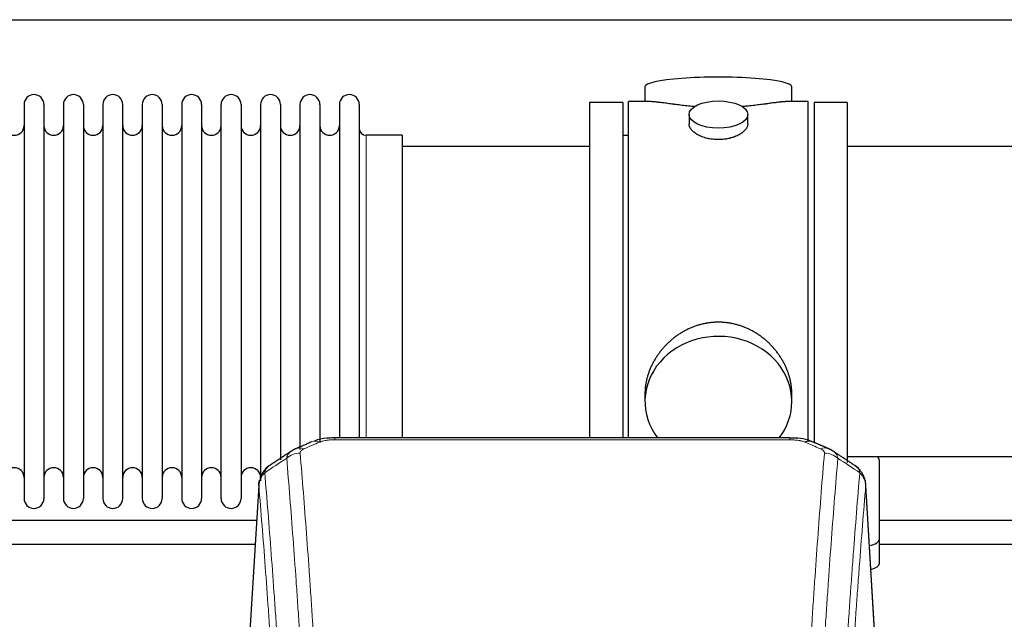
# Model space of a CAD drawing. Header units: inches. Extents: x 0 to 23760, y -13 to 16800.
# Tile 243 of 256: x 18826 to 19330, y 14115 to 14422. Entities that reach past the tile are written whole.
import ezdxf

# ---------------------------------------------------------------- set-up
doc = ezdxf.new("R2010")
doc.units = ezdxf.units.IN
doc.layers.add('1', color=7, linetype='Continuous', true_color=0xffffff)

msp = doc.modelspace()

# ---------------------------------------------------------------- linework, layer by layer
at = {"layer": '1', "color": 2, "linetype": 'Continuous', "lineweight": 25}
for p, q in [((15884.266, 14421.802), (20363.756, 14421.802)), ((19146.126, 14387.459), (19146.126, 14379.839)), ((19221.406, 14379.839), (19221.406, 14387.459)), ((19117.766, 14379.409), (19117.766, 14277.409)), ((19134.766, 14379.409), (19117.766, 14379.409)), ((19134.766, 14379.409), (19134.766, 14277.409)), ((19137.766, 14277.409), (19137.766, 14379.839)), ((19149.113, 14379.839), (19137.766, 14379.839)), ((19229.766, 14379.839), (19218.469, 14379.839)), ((19229.766, 14277.409), (19229.766, 14379.839)), ((19232.766, 14379.409), (19232.766, 14204.811)), ((19249.766, 14379.409), (19232.766, 14379.409)), ((19249.766, 14379.409), (19249.766, 14194.877)), ((18827.966, 14378.309), (18827.966, 14176.509)), ((18838.166, 14378.309), (18838.166, 14176.509)), ((18848.166, 14378.309), (18848.166, 14176.509)), ((18858.366, 14378.309), (18858.366, 14176.509)), ((18868.366, 14378.309), (18868.366, 14176.509)), ((18878.566, 14176.509), (18878.566, 14378.309)), ((18888.566, 14378.309), (18888.566, 14176.509)), ((18898.766, 14378.309), (18898.766, 14176.509)), ((18908.766, 14378.309), (18908.766, 14323.999)), ((18918.966, 14378.309), (18918.966, 14323.999)), ((18928.966, 14323.999), (18928.966, 14378.309)), ((18939.166, 14378.309), (18939.166, 14323.999)), ((18949.166, 14378.309), (18949.166, 14323.999)), ((18959.366, 14378.309), (18959.366, 14323.999)), ((18969.366, 14378.309), (18969.366, 14323.999)), ((18979.566, 14378.309), (18979.566, 14323.999)), ((18989.566, 14378.309), (18989.566, 14323.999)), ((18999.766, 14378.309), (18999.766, 14323.999)), ((19168.718, 14373.206), (19168.718, 14368.241)), ((19198.814, 14368.264), (19198.814, 14373.206)), ((19021.766, 14362.559), (19003.266, 14362.559)), ((19021.766, 14362.559), (19021.766, 14316.727)), ((19137.766, 14362.409), (19134.766, 14362.409)), ((19117.766, 14356.909), (19021.766, 14356.909)), ((19345.766, 14356.909), (19249.766, 14356.909)), ((18908.766, 14323.999), (18908.766, 14176.509)), ((18918.966, 14323.999), (18918.966, 14176.509)), ((18928.966, 14176.509), (18928.966, 14323.999)), ((18939.166, 14323.999), (18939.166, 14176.509)), ((18949.166, 14323.999), (18949.166, 14185.53)), ((18959.366, 14323.999), (18959.366, 14196.241)), ((18969.366, 14323.999), (18969.366, 14201.526)), ((18979.566, 14323.999), (18979.566, 14205.219)), ((18989.566, 14323.999), (18989.566, 14207.49)), ((18999.766, 14323.999), (18999.766, 14207.49)), ((19021.766, 14316.727), (19021.766, 14207.489)), ((19117.766, 14277.409), (19117.766, 14207.49)), ((19134.766, 14277.409), (19134.766, 14207.49)), ((19137.766, 14207.489), (19137.766, 14277.409)), ((19229.766, 14205.975), (19229.766, 14277.409)), ((19146.126, 14230.18), (19146.126, 14226.155)), ((19221.406, 14226.155), (19221.406, 14230.178)), ((19220.352, 14207.494), (18987.18, 14207.494)), ((19220.352, 14207.494), (19220.352, 14207.492)), ((19249.766, 14197.909), (19345.766, 14197.909)), ((19266.266, 14155.809), (19266.266, 14195.883)), ((18948.382, 14185.9), (18942.998, 14097.061)), ((19264.534, 14097.061), (19259.153, 14185.851)), ((19266.266, 14143.391), (19266.266, 14155.809))]:
    msp.add_line(p, q, dxfattribs=at)
at = {"layer": '1', "color": 110, "linetype": 'Continuous', "lineweight": 13}
for p, q in [((19003.266, 14362.559), (19003.266, 14316.727)), ((19003.266, 14316.727), (19003.266, 14207.489)), ((18987.18, 14207.494), (18987.18, 14206.541)), ((19220.352, 14207.492), (19220.352, 14206.541)), ((19220.352, 14206.541), (18987.18, 14206.541)), ((18948.25, 14183.075), (18943.002, 14096.486)), ((19264.53, 14096.486), (19259.282, 14183.075))]:
    msp.add_line(p, q, dxfattribs=at)
at = {"layer": '1', "color": 2, "linetype": 'Continuous', "lineweight": 25}
for centre, radius, start, end in [((18833.066, 14378.309), 5.1, 0, 180), ((18853.266, 14378.309), 5.1, 0, 180), ((18873.466, 14378.309), 5.1, 0, 180), ((18893.666, 14378.309), 5.1, 0, 180), ((18913.866, 14378.309), 5.1, 0, 180), ((18934.066, 14378.309), 5.1, 0, 180), ((18954.266, 14378.309), 5.1, 0, 180), ((18974.466, 14378.309), 5.1, 0, 180), ((18994.666, 14378.309), 5.1, 0, 180), ((18822.966, 14367.559), 5, 180, 0), ((18843.166, 14367.559), 5, 180, 0), ((18863.366, 14367.559), 5, 180, 0), ((18883.566, 14367.559), 5, 180, 0), ((18903.766, 14367.559), 5, 180, 0), ((18923.966, 14367.559), 5, 180, 0), ((18944.166, 14367.559), 5, 180, 0), ((18964.366, 14367.559), 5, 180, 0), ((18984.566, 14367.559), 5, 180, 0), ((19003.266, 14366.059), 3.5, 180, 270), ((18822.966, 14187.259), 5, 0, 180), ((18843.166, 14187.259), 5, 0, 180), ((18863.366, 14187.259), 5, 0, 180), ((18883.566, 14187.259), 5, 0, 180), ((18903.766, 14187.259), 5, 0, 180), ((18923.966, 14187.259), 5, 0, 180), ((18944.166, 14187.259), 5, 0, 180), ((18833.066, 14176.509), 5.1, 180, 0), ((18853.266, 14176.509), 5.1, 180, 0), ((18873.466, 14176.509), 5.1, 180, 0), ((18893.666, 14176.509), 5.1, 180, 0), ((18913.866, 14176.509), 5.1, 180, 0), ((18934.066, 14176.509), 5.1, 180, 0)]:
    msp.add_arc(centre, radius, start, end, dxfattribs=at)
for centre, major_axis, ratio, start_param, end_param in [((19183.766, 14387.459), (37.64, 0), 0.1305262, 0, 3.1415927), ((19183.766, 14226.155), (37.64, 0), 0.8870108, 0, 3.7346664), ((19183.766, 14226.155), (37.64, 0), 0.8870108, 5.6900133, 6.2831853), ((19228.111, 14196.331), (-3.953, -9.186), 0.6419268, 3.1410059, 3.7321706), ((19258.266, 14195.883), (-8, 0), 0.4617486, 3.1415927, 3.722063), ((19258.266, 14155.809), (-8, 0), 0.4617486, 1.9439586, 3.1415927), ((19258.266, 14143.391), (-8, 0), 0.4617486, 2.0459273, 3.1415927)]:
    msp.add_ellipse(centre, major_axis=major_axis, ratio=ratio, start_param=start_param, end_param=end_param, dxfattribs=at)
msp.add_ellipse((19183.766, 14373.206), major_axis=(15.048, 0), ratio=0.4617486, dxfattribs=at)
at = {"layer": '1', "color": 110, "linetype": 'Continuous', "lineweight": 13}
for centre, major_axis, ratio, start_param, end_param in [((18971.413, 14192.874), (3.975, -9.176), 0.6408251, 2.5472213, 3.141301), ((18979.421, 14196.331), (3.953, -9.186), 0.6419268, 2.5510147, 3.1418997), ((19236.119, 14192.874), (3.975, 9.176), 0.6408251, 0.0010737, 0.5943713), ((18969.44, 14190.681), (-9.964, -0.842), 0.9013977, 4.6363308, 5.3961502), ((19238.091, 14190.681), (-9.964, 0.842), 0.9013977, 4.0286278, 4.7884472)]:
    msp.add_ellipse(centre, major_axis=major_axis, ratio=ratio, start_param=start_param, end_param=end_param, dxfattribs=at)
at = {"layer": '1', "color": 2, "linetype": 'Continuous', "lineweight": 25}
for points, knots in [([(19171.894, 14377.25), (19171.891, 14377.251), (19171.889, 14377.251), (19171.813, 14377.257), (19171.739, 14377.263), (19171.592, 14377.275), (19171.371, 14377.293), (19170.566, 14377.36), (19169.27, 14377.476), (19167.588, 14377.643), (19165.951, 14377.821), (19164.358, 14378.006), (19162.808, 14378.196), (19161.804, 14378.325), (19161.186, 14378.405), (19161.063, 14378.421), (19160.818, 14378.454), (19160.453, 14378.502), (19160.094, 14378.55), (19159.385, 14378.645), (19158.46, 14378.77), (19157.139, 14378.95), (19155.881, 14379.121), (19154.687, 14379.28), (19153.933, 14379.377), (19153.384, 14379.445), (19153.114, 14379.478), (19152.849, 14379.509), (19152.674, 14379.53), (19152.587, 14379.54), (19152.158, 14379.589), (19151.498, 14379.661), (19150.589, 14379.745), (19149.761, 14379.804), (19149.124, 14379.833), (19148.769, 14379.838), (19148.646, 14379.839)], [0, 0, 0, 0, 0.0002215, 0.0002215, 0.0071429, 0.0071429, 0.0140642, 0.027907, 0.083278, 0.1386489, 0.1940199, 0.2493909, 0.3047619, 0.3601329, 0.3601329, 0.3739756, 0.3739756, 0.3878184, 0.4155039, 0.4155039, 0.4708749, 0.5262458, 0.5816168, 0.6369878, 0.6923588, 0.6923588, 0.7200443, 0.733887, 0.733887, 0.7477298, 0.7477298, 0.8031008, 0.8584718, 0.9138427, 0.9692137, 1, 1, 1, 1]), ([(19218.89, 14379.839), (19218.766, 14379.838), (19218.409, 14379.833), (19217.768, 14379.804), (19216.936, 14379.744), (19216.325, 14379.688), (19215.926, 14379.647), (19215.845, 14379.639), (19215.683, 14379.622), (19215.437, 14379.596), (19215.184, 14379.567), (19214.67, 14379.508), (19213.963, 14379.423), (19212.834, 14379.279), (19211.64, 14379.12), (19210.379, 14378.948), (19209.493, 14378.827), (19208.811, 14378.735), (19208.466, 14378.688), (19208.115, 14378.64), (19207.879, 14378.609), (19207.76, 14378.593), (19207.166, 14378.513), (19206.199, 14378.385), (19204.701, 14378.193), (19203.157, 14378.004), (19201.567, 14377.819), (19199.929, 14377.642), (19198.804, 14377.53), (19197.949, 14377.449), (19197.518, 14377.41), (19197.082, 14377.371), (19196.863, 14377.352), (19196.79, 14377.346), (19196.644, 14377.333), (19196.357, 14377.309), (19196.07, 14377.285), (19195.855, 14377.268)], [0, 0, 0, 0, 0.0313476, 0.0871263, 0.142905, 0.1986836, 0.1986836, 0.2126283, 0.2126283, 0.226573, 0.2544623, 0.2544623, 0.310241, 0.3660196, 0.4217983, 0.477577, 0.5333556, 0.5333556, 0.561245, 0.5751896, 0.5751896, 0.5891343, 0.5891343, 0.644913, 0.7006917, 0.7564703, 0.812249, 0.8680277, 0.9238063, 0.9238063, 0.9516957, 0.9656403, 0.9656403, 0.9726127, 0.9726127, 0.979585, 1, 1, 1, 1]), ([(19183.766, 14360.331), (19183.268, 14360.331), (19182.775, 14360.346), (19181.796, 14360.403), (19181.31, 14360.446), (19180.348, 14360.559), (19179.871, 14360.63), (19179.279, 14360.735), (19179.102, 14360.768), (19178.926, 14360.803), (19178.809, 14360.827), (19178.75, 14360.839), (19178.458, 14360.9), (19178.227, 14360.952), (19177.544, 14361.117), (19177.101, 14361.24), (19176.237, 14361.506), (19175.816, 14361.651), (19175.203, 14361.885), (19175.002, 14361.966), (19174.704, 14362.091), (19174.606, 14362.133), (19174.459, 14362.198), (19174.41, 14362.22), (19174.314, 14362.263), (19173.881, 14362.461), (19173.471, 14362.669), (19172.778, 14363.054), (19172.449, 14363.253), (19171.827, 14363.665), (19171.534, 14363.879), (19171.19, 14364.153), (19171.123, 14364.209), (19170.99, 14364.32), (19170.925, 14364.376), (19170.734, 14364.544), (19170.612, 14364.657), (19170.264, 14364.998), (19170.054, 14365.227), (19169.679, 14365.69), (19169.513, 14365.924), (19169.298, 14366.277), (19169.232, 14366.396), (19169.157, 14366.544), (19169.142, 14366.574), (19169.113, 14366.633), (19169.099, 14366.663), (19169.058, 14366.752), (19169.032, 14366.811), (19168.911, 14367.107), (19168.839, 14367.341), (19168.743, 14367.805), (19168.718, 14368.035), (19168.718, 14368.265), (19168.718, 14368.268), (19168.718, 14368.271)], [0, 0, 0, 0, 0.0624454, 0.0624454, 0.1248907, 0.1248907, 0.1873361, 0.1873361, 0.2029474, 0.2107531, 0.2107531, 0.2185588, 0.2185588, 0.2497814, 0.2497814, 0.3122268, 0.3122268, 0.3746722, 0.3746722, 0.4058948, 0.4058948, 0.4215062, 0.4215062, 0.4293119, 0.4293119, 0.4371175, 0.4995629, 0.4995629, 0.5620082, 0.5620082, 0.6244536, 0.6244536, 0.6400649, 0.6400649, 0.6556763, 0.6556763, 0.686899, 0.686899, 0.7493443, 0.7493443, 0.8117897, 0.8117897, 0.8430124, 0.8430124, 0.850818, 0.850818, 0.8586237, 0.8586237, 0.874235, 0.874235, 0.9366804, 0.9366804, 0.9991258, 0.9991258, 1, 1, 1, 1]), ([(19198.814, 14368.267), (19198.814, 14368.039), (19198.79, 14367.81), (19198.694, 14367.347), (19198.622, 14367.113), (19198.432, 14366.644), (19198.313, 14366.409), (19198.134, 14366.113), (19198.096, 14366.054), (19198.038, 14365.965), (19198.018, 14365.935), (19197.978, 14365.876), (19197.875, 14365.728), (19197.764, 14365.581), (19197.482, 14365.232), (19197.272, 14365.002), (19196.81, 14364.55), (19196.559, 14364.327), (19196.15, 14363.999), (19196.008, 14363.891), (19195.787, 14363.73), (19195.712, 14363.677), (19195.56, 14363.571), (19195.482, 14363.518), (19195.091, 14363.258), (19194.761, 14363.057), (19194.068, 14362.673), (19193.706, 14362.489), (19192.949, 14362.138), (19192.555, 14361.972), (19192.092, 14361.795), (19192.04, 14361.775), (19191.936, 14361.736), (19191.884, 14361.717), (19191.727, 14361.66), (19191.411, 14361.548), (19191.09, 14361.443), (19190.44, 14361.242), (19189.997, 14361.12), (19189.092, 14360.9), (19188.63, 14360.803), (19187.923, 14360.676), (19187.685, 14360.637), (19187.324, 14360.584), (19187.203, 14360.566), (19186.96, 14360.534), (19186.839, 14360.519), (19186.231, 14360.447), (19185.742, 14360.404), (19184.759, 14360.346), (19184.264, 14360.331), (19183.766, 14360.331)], [0, 0, 0, 0, 0.0621483, 0.0621483, 0.1246718, 0.1246718, 0.1871952, 0.1871952, 0.2028261, 0.2028261, 0.2106415, 0.2106415, 0.2184569, 0.2497186, 0.2497186, 0.3122421, 0.3122421, 0.3747655, 0.3747655, 0.4060273, 0.4060273, 0.4216581, 0.4216581, 0.437289, 0.437289, 0.4998124, 0.4998124, 0.5623359, 0.5623359, 0.6248593, 0.6248593, 0.6326748, 0.6326748, 0.6404902, 0.6404902, 0.656121, 0.6873828, 0.6873828, 0.7499062, 0.7499062, 0.8124297, 0.8124297, 0.8436914, 0.8436914, 0.8593222, 0.8593222, 0.8749531, 0.8749531, 0.9374766, 0.9374766, 1, 1, 1, 1]), ([(19221.406, 14230.143), (19221.405, 14230.675), (19221.39, 14231.212), (19221.345, 14232.03), (19221.321, 14232.38), (19221.291, 14232.732), (19221.279, 14232.872), (19221.272, 14232.943), (19221.252, 14233.154), (19221.18, 14233.858), (19221.007, 14235.121), (19220.686, 14236.798), (19220.278, 14238.468), (19219.782, 14240.13), (19219.198, 14241.783), (19218.75, 14242.879), (19218.451, 14243.562), (19218.391, 14243.699), (19218.268, 14243.971), (19218.081, 14244.379), (19217.887, 14244.783), (19217.489, 14245.586), (19216.933, 14246.645), (19216.025, 14248.196), (19215.042, 14249.711), (19213.985, 14251.188), (19213.231, 14252.148), (19212.646, 14252.857), (19212.448, 14253.092), (19212.146, 14253.442), (19212.045, 14253.558), (19211.84, 14253.79), (19211.327, 14254.364), (19210.376, 14255.37), (19209.051, 14256.648), (19207.67, 14257.865), (19206.233, 14259.019), (19204.738, 14260.109), (19203.703, 14260.793), (19202.912, 14261.288), (19202.645, 14261.45), (19202.309, 14261.65), (19202.242, 14261.689), (19202.107, 14261.768), (19201.905, 14261.886), (19201.159, 14262.31), (19199.924, 14262.964), (19198.244, 14263.751), (19196.531, 14264.453), (19194.785, 14265.068), (19193.005, 14265.596), (19191.796, 14265.889), (19190.88, 14266.085), (19190.574, 14266.147), (19190.188, 14266.219), (19190.111, 14266.233), (19189.957, 14266.261), (19189.725, 14266.301), (19188.876, 14266.443), (19187.487, 14266.627), (19185.633, 14266.775), (19183.78, 14266.824), (19181.925, 14266.776), (19180.07, 14266.63), (19178.834, 14266.467), (19178.06, 14266.344), (19177.906, 14266.318), (19177.597, 14266.265), (19177.134, 14266.182), (19176.674, 14266.09), (19175.759, 14265.894), (19174.549, 14265.603), (19172.767, 14265.075), (19171.016, 14264.458), (19169.296, 14263.754), (19168.17, 14263.227), (19167.333, 14262.81), (19167.055, 14262.667), (19166.71, 14262.484), (19166.572, 14262.41), (19166.297, 14262.261), (19165.545, 14261.846), (19164.343, 14261.132), (19162.795, 14260.11), (19161.302, 14259.021), (19159.862, 14257.866), (19158.475, 14256.644), (19157.587, 14255.786), (19157.097, 14255.291), (19157.043, 14255.236), (19156.935, 14255.125), (19156.881, 14255.07), (19156.72, 14254.903), (19156.4, 14254.568), (19156.086, 14254.228), (19155.469, 14253.544), (19154.671, 14252.618), (19153.545, 14251.186), (19152.491, 14249.713), (19151.509, 14248.2), (19150.599, 14246.646), (19150.041, 14245.583), (19149.708, 14244.911), (19149.643, 14244.775), (19149.513, 14244.505), (19149.321, 14244.099), (19149.137, 14243.692), (19148.781, 14242.877), (19148.335, 14241.786), (19147.753, 14240.139), (19147.258, 14238.481), (19146.849, 14236.814), (19146.528, 14235.137), (19146.373, 14234.013), (19146.296, 14233.308), (19146.281, 14233.167), (19146.254, 14232.886), (19146.216, 14232.464), (19146.187, 14232.045), (19146.142, 14231.219), (19146.127, 14230.677), (19146.126, 14230.138)], [0, 0, 0, 0, 0.0151373, 0.0151373, 0.0229562, 0.0249109, 0.0249109, 0.0268656, 0.0268656, 0.030775, 0.0464127, 0.0620504, 0.0776881, 0.0933258, 0.1089635, 0.1246012, 0.1246012, 0.1285107, 0.1285107, 0.1324201, 0.1402389, 0.1402389, 0.1558766, 0.1715144, 0.1871521, 0.2027898, 0.2184275, 0.2184275, 0.2262463, 0.2262463, 0.2301558, 0.2301558, 0.2340652, 0.2497029, 0.2653406, 0.2809783, 0.296616, 0.3122537, 0.3278914, 0.3278914, 0.3357103, 0.3357103, 0.337665, 0.337665, 0.3396197, 0.3435291, 0.3591668, 0.3748045, 0.3904422, 0.4060799, 0.4217176, 0.4373554, 0.4373554, 0.4451742, 0.4451742, 0.4471289, 0.4471289, 0.4490836, 0.4529931, 0.4686308, 0.4842685, 0.4999062, 0.5155439, 0.5311816, 0.5468193, 0.5468193, 0.5507287, 0.5507287, 0.5546381, 0.562457, 0.562457, 0.5780947, 0.5937324, 0.6093701, 0.6250078, 0.6406455, 0.6406455, 0.6484644, 0.6484644, 0.6504191, 0.6523738, 0.6562832, 0.6719209, 0.6875586, 0.7031963, 0.7188341, 0.7344718, 0.7501095, 0.7501095, 0.7520642, 0.7520642, 0.7540189, 0.7540189, 0.7579283, 0.7657472, 0.7657472, 0.7813849, 0.7970226, 0.8126603, 0.828298, 0.8439357, 0.8595734, 0.8595734, 0.8634828, 0.8634828, 0.8673923, 0.8752111, 0.8752111, 0.8908488, 0.9064865, 0.9221242, 0.9377619, 0.9533996, 0.9690373, 0.9690373, 0.9729468, 0.9729468, 0.9768562, 0.984675, 0.984675, 1, 1, 1, 1]), ([(18988.479, 14207.477), (18987.252, 14207.518), (18983.81, 14207.44), (18979.731, 14207.076), (18977.231, 14206.108), (18976.727, 14205.883)], [0, 0, 0, 0, 0.2995251, 0.855667, 1, 1, 1, 1]), ([(19231.988, 14205.371), (19231.31, 14205.73), (19228.999, 14206.772), (19224.998, 14207.363), (19221.758, 14207.437), (19220.35, 14207.361)], [0, 0, 0, 0, 0.1994092, 0.6612709, 1, 1, 1, 1]), ([(18953.191, 14192.885), (18952.671, 14192.512), (18951.613, 14191.603), (18950.25, 14189.82), (18949.197, 14187.665), (18948.781, 14186.139), (18948.645, 14185.366)], [0, 0, 0, 0, 0.2123708, 0.4683651, 0.7393635, 1, 1, 1, 1]), ([(19259.2, 14184.358), (19259.088, 14185.308), (19258.645, 14187.147), (19257.353, 14189.763), (19255.671, 14191.86), (19254.381, 14192.903), (19253.759, 14193.323)], [0, 0, 0, 0, 0.2790385, 0.5536712, 0.8024065, 1, 1, 1, 1]), ([(18948.25, 14183.075), (18948.249, 14183.087), (18948.248, 14183.11), (18948.246, 14183.145), (18948.244, 14183.181), (18948.243, 14183.216), (18948.242, 14183.251), (18948.241, 14183.286), (18948.24, 14183.32), (18948.24, 14183.355), (18948.24, 14183.39), (18948.24, 14183.425), (18948.24, 14183.46), (18948.24, 14183.494), (18948.241, 14183.529), (18948.242, 14183.563), (18948.243, 14183.598), (18948.245, 14183.632), (18948.246, 14183.666), (18948.248, 14183.701), (18948.25, 14183.735), (18948.253, 14183.769), (18948.255, 14183.803), (18948.258, 14183.837), (18948.261, 14183.871), (18948.265, 14183.905), (18948.268, 14183.939), (18948.272, 14183.973), (18948.276, 14184.006), (18948.28, 14184.04), (18948.285, 14184.074), (18948.289, 14184.107), (18948.294, 14184.141), (18948.299, 14184.174), (18948.305, 14184.208), (18948.31, 14184.241), (18948.316, 14184.274), (18948.322, 14184.307), (18948.328, 14184.34), (18948.335, 14184.373), (18948.342, 14184.406), (18948.349, 14184.439), (18948.356, 14184.472), (18948.363, 14184.505), (18948.371, 14184.538), (18948.378, 14184.57), (18948.386, 14184.603), (18948.395, 14184.635), (18948.403, 14184.668), (18948.412, 14184.7), (18948.421, 14184.732), (18948.43, 14184.765), (18948.439, 14184.797), (18948.449, 14184.829), (18948.459, 14184.861), (18948.469, 14184.893), (18948.479, 14184.925), (18948.489, 14184.956), (18948.5, 14184.988), (18948.511, 14185.02), (18948.522, 14185.051), (18948.533, 14185.083), (18948.545, 14185.114), (18948.557, 14185.146), (18948.566, 14185.172), (18948.573, 14185.188), (18948.575, 14185.193)], [0, 0, 0, 0, 0.0160287, 0.0320483, 0.0480589, 0.0640604, 0.080053, 0.0960364, 0.1120109, 0.1279763, 0.1439327, 0.1598801, 0.1758184, 0.1917478, 0.2076681, 0.2235794, 0.2394817, 0.255375, 0.2712593, 0.2871346, 0.3030009, 0.3188582, 0.3347065, 0.3505458, 0.3663762, 0.3821975, 0.3980099, 0.4138133, 0.4296077, 0.4453931, 0.4611696, 0.4769371, 0.4926957, 0.5084453, 0.5241859, 0.5399176, 0.5556403, 0.5713541, 0.5870589, 0.6027548, 0.6184418, 0.6341198, 0.6497889, 0.6654491, 0.6811003, 0.6967426, 0.712376, 0.7280004, 0.743616, 0.7592226, 0.7748203, 0.7904091, 0.8059891, 0.8215601, 0.8371222, 0.8526754, 0.8682197, 0.8837552, 0.8992817, 0.9147994, 0.9303082, 0.9458081, 0.9612991, 0.9767813, 0.9922546, 1, 1, 1, 1]), ([(19507.108, 14165.12), (19503.917, 14165.12), (19423.628, 14165.12), (19343.339, 14165.12), (19266.242, 14165.12)], [0, 0, 0, 0, 0.0397483, 1, 1, 1, 1])]:
    msp.add_open_spline(points, degree=3, knots=knots, dxfattribs=at)
for points, degree in [([(18975.468, 14205.514), (18967.438, 14202.045)], 1), ([(19240.094, 14202.049), (19236.078, 14203.792), (19232.064, 14205.51)], 2), ([(18965.047, 14200.771), (18958.474, 14196.425), (18951.909, 14192.093)], 2), ([(18967.468, 14201.978), (18966.106, 14201.675), (18965.117, 14200.744)], 2), ([(19242.408, 14200.708), (19241.375, 14201.61), (19240.052, 14201.968)], 2), ([(19253.736, 14193.339), (19248.121, 14197.045), (19242.499, 14200.762)], 2), ([(18947.157, 14165.12), (18866.868, 14165.12), (18786.579, 14165.12), (18706.29, 14165.12)], 3), ([(18706.29, 14153.12), (18786.332, 14153.12), (18866.375, 14153.12), (18946.417, 14153.12)], 3), ([(19266.242, 14153.12), (19346.284, 14153.12), (19426.327, 14153.12), (19506.369, 14153.12)], 3)]:
    msp.add_open_spline(points, degree=degree, dxfattribs=at)
at = {"layer": '1', "color": 110, "linetype": 'Continuous', "lineweight": 13}
for points in [[(18979.421, 14205.374), (18976.752, 14204.221), (18974.082, 14203.064), (18971.413, 14201.903)], [(19236.119, 14201.903), (19233.449, 14203.064), (19230.78, 14204.221), (19228.111, 14205.374)], [(18962.557, 14197.111), (18958.805, 14194.635), (18955.054, 14192.162), (18951.305, 14189.691)], [(19256.226, 14189.691), (19252.478, 14192.162), (19248.727, 14194.635), (19244.975, 14197.111)]]:
    msp.add_open_spline(points, degree=3, dxfattribs=at)
for points, knots in [([(18979.421, 14205.374), (18979.547, 14205.428), (18979.677, 14205.48), (18979.878, 14205.556), (18979.946, 14205.58), (18980.084, 14205.628), (18980.154, 14205.652), (18980.506, 14205.766), (18980.8, 14205.849), (18981.411, 14205.999), (18981.727, 14206.066), (18982.134, 14206.142), (18982.216, 14206.156), (18982.381, 14206.185), (18982.464, 14206.198), (18982.712, 14206.238), (18982.878, 14206.262), (18983.379, 14206.331), (18983.716, 14206.369), (18984.396, 14206.434), (18984.739, 14206.46), (18985.428, 14206.501), (18985.775, 14206.516), (18986.474, 14206.536), (18986.826, 14206.541), (18987.18, 14206.541)], [0, 0, 0, 0, 0.0625, 0.0625, 0.09375, 0.09375, 0.125, 0.125, 0.25, 0.25, 0.375, 0.375, 0.40625, 0.40625, 0.4375, 0.4375, 0.5, 0.5, 0.625, 0.625, 0.75, 0.75, 0.875, 0.875, 1, 1, 1, 1]), ([(19220.352, 14206.541), (19220.706, 14206.541), (19221.059, 14206.536), (19221.5, 14206.524), (19221.588, 14206.521), (19221.764, 14206.514), (19221.852, 14206.511), (19222.116, 14206.499), (19222.291, 14206.49), (19222.813, 14206.459), (19223.158, 14206.432), (19223.84, 14206.366), (19224.178, 14206.327), (19224.845, 14206.236), (19225.175, 14206.183), (19225.541, 14206.115), (19225.581, 14206.107), (19225.662, 14206.092), (19225.783, 14206.068), (19226.06, 14206.01), (19226.292, 14205.957), (19226.746, 14205.845), (19227.038, 14205.762), (19227.595, 14205.581), (19227.86, 14205.482), (19228.111, 14205.374)], [0, 0, 0, 0, 0.125, 0.125, 0.15625, 0.15625, 0.1875, 0.1875, 0.25, 0.25, 0.375, 0.375, 0.5, 0.5, 0.625, 0.625, 0.640625, 0.640625, 0.65625, 0.6875, 0.75, 0.75, 0.875, 0.875, 1, 1, 1, 1]), ([(18962.557, 14197.111), (18962.594, 14197.356), (18962.647, 14197.594), (18962.735, 14197.885), (18962.754, 14197.943), (18962.793, 14198.058), (18962.814, 14198.115), (18962.88, 14198.285), (18962.928, 14198.396), (18963.084, 14198.724), (18963.326, 14199.146), (18963.634, 14199.538), (18963.89, 14199.82), (18964.002, 14199.935), (18964.12, 14200.048), (18964.168, 14200.092), (18964.192, 14200.114), (18964.266, 14200.181), (18964.316, 14200.224), (18964.57, 14200.438), (18964.788, 14200.6), (18965.029, 14200.759), (18965.038, 14200.764), (18965.047, 14200.77)], [0, 0, 0, 0, 0.1656246, 0.1656246, 0.2070308, 0.2070308, 0.2484369, 0.2484369, 0.3312492, 0.3312492, 0.4968738, 0.6624984, 0.6624984, 0.7453108, 0.7660138, 0.7660138, 0.7867169, 0.7867169, 0.8281231, 0.8281231, 0.9937477, 0.9937477, 1, 1, 1, 1]), ([(18974.531, 14014.673), (18974.093, 14023.242), (18973.202, 14040.14), (18972.28, 14056.563), (18971.577, 14068.702), (18971.34, 14072.718), (18970.864, 14080.691), (18970.624, 14084.648), (18969.898, 14096.43), (18969.406, 14104.162), (18968.781, 14113.676), (18968.656, 14115.57), (18968.404, 14119.345), (18968.026, 14124.982), (18967.642, 14130.55), (18966.871, 14141.592), (18965.827, 14156.064), (18964.217, 14177.024), (18963.115, 14190.499), (18962.557, 14197.111)], [0, 0, 0, 0, 0.125, 0.25, 0.25, 0.3125, 0.3125, 0.375, 0.375, 0.5, 0.5, 0.53125, 0.53125, 0.5625, 0.625, 0.625, 0.75, 0.875, 1, 1, 1, 1]), ([(18969.44, 14199.701), (18969.432, 14199.803), (18969.434, 14199.905), (18969.451, 14200.032), (18969.455, 14200.058), (18969.465, 14200.109), (18969.471, 14200.134), (18969.49, 14200.21), (18969.505, 14200.26), (18969.561, 14200.41), (18969.609, 14200.509), (18969.73, 14200.704), (18969.802, 14200.799), (18969.928, 14200.941), (18969.973, 14200.988), (18970.045, 14201.057), (18970.07, 14201.08), (18970.121, 14201.126), (18970.147, 14201.149), (18970.282, 14201.262), (18970.4, 14201.349), (18970.656, 14201.517), (18970.794, 14201.599), (18971.089, 14201.755), (18971.246, 14201.83), (18971.413, 14201.903)], [0, 0, 0, 0, 0.125, 0.125, 0.15625, 0.15625, 0.1875, 0.1875, 0.25, 0.25, 0.375, 0.375, 0.5, 0.5, 0.5625, 0.5625, 0.59375, 0.59375, 0.625, 0.625, 0.75, 0.75, 0.875, 0.875, 1, 1, 1, 1]), ([(18969.44, 14199.701), (18969.998, 14193.081), (18971.099, 14179.591), (18972.706, 14158.606), (18973.748, 14144.117), (18974.519, 14133.063), (18974.902, 14127.488), (18975.28, 14121.844), (18975.531, 14118.066), (18975.656, 14116.168), (18976.28, 14106.644), (18976.771, 14098.902), (18977.497, 14087.107), (18977.736, 14083.146), (18978.212, 14075.163), (18978.448, 14071.142), (18979.15, 14058.989), (18980.071, 14042.547), (18980.961, 14025.628), (18981.399, 14017.049)], [0, 0, 0, 0, 0.125, 0.25, 0.375, 0.375, 0.4375, 0.46875, 0.46875, 0.5, 0.5, 0.625, 0.625, 0.6875, 0.6875, 0.75, 0.75, 0.875, 1, 1, 1, 1]), ([(19226.133, 14017.049), (19226.571, 14025.628), (19227.461, 14042.547), (19228.382, 14058.989), (19229.084, 14071.142), (19229.32, 14075.163), (19229.795, 14083.146), (19230.035, 14087.107), (19230.761, 14098.902), (19231.252, 14106.644), (19231.875, 14116.168), (19232, 14118.066), (19232.252, 14121.844), (19232.63, 14127.488), (19233.013, 14133.063), (19233.783, 14144.117), (19234.826, 14158.606), (19236.433, 14179.591), (19237.534, 14193.081), (19238.091, 14199.701)], [0, 0, 0, 0, 0.125, 0.25, 0.25, 0.3125, 0.3125, 0.375, 0.375, 0.5, 0.5, 0.53125, 0.53125, 0.5625, 0.625, 0.625, 0.75, 0.875, 1, 1, 1, 1]), ([(19244.975, 14197.111), (19244.416, 14190.499), (19243.314, 14177.024), (19241.705, 14156.064), (19240.661, 14141.592), (19239.889, 14130.55), (19239.506, 14124.982), (19239.127, 14119.345), (19238.876, 14115.57), (19238.75, 14113.676), (19238.126, 14104.162), (19237.634, 14096.43), (19236.908, 14084.648), (19236.668, 14080.691), (19236.191, 14072.718), (19235.955, 14068.702), (19235.252, 14056.563), (19234.33, 14040.14), (19233.439, 14023.242), (19233, 14014.673)], [0, 0, 0, 0, 0.125, 0.25, 0.375, 0.375, 0.4375, 0.46875, 0.46875, 0.5, 0.5, 0.625, 0.625, 0.6875, 0.6875, 0.75, 0.75, 0.875, 1, 1, 1, 1]), ([(19236.119, 14201.903), (19236.286, 14201.83), (19236.444, 14201.754), (19236.63, 14201.656), (19236.666, 14201.636), (19236.739, 14201.595), (19236.774, 14201.575), (19236.879, 14201.513), (19236.945, 14201.472), (19237.138, 14201.345), (19237.372, 14201.171), (19237.563, 14200.987), (19237.689, 14200.846), (19237.728, 14200.798), (19237.783, 14200.725), (19237.8, 14200.701), (19237.833, 14200.652), (19237.849, 14200.627), (19237.925, 14200.505), (19237.973, 14200.406), (19238.046, 14200.206), (19238.071, 14200.106), (19238.098, 14199.904), (19238.1, 14199.803), (19238.091, 14199.701)], [0, 0, 0, 0, 0.125, 0.125, 0.15625, 0.15625, 0.1875, 0.1875, 0.25, 0.25, 0.375, 0.5, 0.5, 0.5625, 0.5625, 0.59375, 0.59375, 0.625, 0.625, 0.75, 0.75, 0.875, 0.875, 1, 1, 1, 1]), ([(19242.489, 14200.768), (19242.498, 14200.761), (19242.508, 14200.755), (19242.751, 14200.596), (19243.186, 14200.272), (19243.558, 14199.913), (19243.814, 14199.631), (19243.895, 14199.534), (19244.011, 14199.387), (19244.049, 14199.337), (19244.122, 14199.236), (19244.158, 14199.185), (19244.33, 14198.929), (19244.451, 14198.718), (19244.658, 14198.281), (19244.832, 14197.832), (19244.938, 14197.356), (19244.975, 14197.111)], [0, 0, 0, 0, 0.0068075, 0.0068075, 0.1723396, 0.3378717, 0.3378717, 0.4206377, 0.4206377, 0.4620207, 0.4620207, 0.5034038, 0.5034038, 0.6689358, 0.6689358, 0.8344679, 1, 1, 1, 1]), ([(18951.305, 14189.691), (18951.434, 14190.216), (18951.613, 14190.705), (18952.069, 14191.603), (18952.347, 14192.012), (18952.835, 14192.558), (18953.009, 14192.729), (18953.375, 14193.043), (18953.566, 14193.186), (18953.767, 14193.319)], [0, 0, 0, 0, 0.335226, 0.335226, 0.6704519, 0.6704519, 0.8380649, 0.8380649, 1, 1, 1, 1]), ([(19252.361, 14194.01), (19252.864, 14193.832), (19253.327, 14193.606), (19253.953, 14193.197), (19254.15, 14193.048), (19254.523, 14192.729), (19254.697, 14192.558), (19255.185, 14192.012), (19255.463, 14191.603), (19255.919, 14190.705), (19256.098, 14190.216), (19256.226, 14189.691)], [0, 0, 0, 0, 0.25, 0.25, 0.375, 0.375, 0.5, 0.5, 0.75, 0.75, 1, 1, 1, 1]), ([(18948.25, 14183.075), (18948.28, 14183.681), (18948.37, 14184.287), (18948.592, 14185.18), (18948.681, 14185.475), (18948.887, 14186.057), (18949.004, 14186.344), (18949.266, 14186.908), (18949.41, 14187.185), (18949.724, 14187.726), (18949.894, 14187.99), (18950.258, 14188.504), (18950.452, 14188.753), (18950.863, 14189.235), (18951.079, 14189.468), (18951.305, 14189.691)], [0, 0, 0, 0, 0.25, 0.25, 0.375, 0.375, 0.5, 0.5, 0.625, 0.625, 0.75, 0.75, 0.875, 0.875, 1, 1, 1, 1]), ([(18951.305, 14189.691), (18951.877, 14183), (18953.004, 14169.357), (18954.65, 14148.116), (18955.716, 14133.437), (18956.504, 14122.233), (18956.896, 14116.583), (18957.347, 14109.906), (18957.54, 14107.026), (18957.668, 14105.102), (18957.731, 14104.138), (18958.05, 14099.308), (18958.43, 14093.465), (18958.868, 14086.564), (18959.054, 14083.589), (18959.178, 14081.602), (18959.24, 14080.607), (18959.797, 14071.629), (18960.769, 14055.421), (18962.18, 14030.369), (18963.088, 14013.173), (18963.535, 14004.451)], [0, 0, 0, 0, 0.125, 0.25, 0.375, 0.375, 0.4375, 0.46875, 0.484375, 0.484375, 0.5, 0.5, 0.5625, 0.59375, 0.609375, 0.609375, 0.625, 0.625, 0.75, 0.875, 1, 1, 1, 1]), ([(19243.997, 14004.451), (19244.053, 14005.541), (19244.109, 14006.629), (19244.221, 14008.802), (19244.389, 14012.055), (19244.785, 14019.605), (19245.129, 14026.007), (19245.822, 14038.717), (19246.762, 14055.414), (19248.22, 14079.716), (19249.225, 14095.42), (19249.799, 14104.114), (19249.863, 14105.078), (19249.991, 14107.002), (19250.183, 14109.882), (19250.635, 14116.561), (19251.026, 14122.213), (19251.355, 14126.884), (19251.42, 14127.816), (19251.552, 14129.676), (19251.751, 14132.46), (19252.216, 14138.914), (19252.619, 14144.372), (19253.43, 14155.191), (19254.527, 14169.356), (19255.655, 14183), (19256.226, 14189.691)], [0, 0, 0, 0, 0.015625, 0.015625, 0.03125, 0.0625, 0.125, 0.125, 0.25, 0.375, 0.5, 0.5, 0.515625, 0.515625, 0.53125, 0.5625, 0.625, 0.625, 0.640625, 0.640625, 0.65625, 0.6875, 0.75, 0.75, 0.875, 1, 1, 1, 1]), ([(19256.226, 14189.691), (19256.453, 14189.468), (19256.669, 14189.235), (19257.079, 14188.753), (19257.273, 14188.504), (19257.638, 14187.99), (19257.807, 14187.726), (19258.122, 14187.185), (19258.266, 14186.908), (19258.527, 14186.344), (19258.644, 14186.057), (19258.85, 14185.475), (19258.939, 14185.18), (19259.162, 14184.287), (19259.252, 14183.681), (19259.282, 14183.075)], [0, 0, 0, 0, 0.125, 0.125, 0.25, 0.25, 0.375, 0.375, 0.5, 0.5, 0.625, 0.625, 0.75, 0.75, 1, 1, 1, 1]), ([(18960.445, 13998.389), (18960, 14007.083), (18959.095, 14024.225), (18957.688, 14049.199), (18956.718, 14065.357), (18956.163, 14074.308), (18956.101, 14075.3), (18955.977, 14077.281), (18955.791, 14080.247), (18955.355, 14087.127), (18954.976, 14092.952), (18954.658, 14097.768), (18954.595, 14098.729), (18954.467, 14100.647), (18954.275, 14103.518), (18953.825, 14110.176), (18953.435, 14115.81), (18952.648, 14126.98), (18951.585, 14141.617), (18949.944, 14162.798), (18948.82, 14176.402), (18948.25, 14183.075)], [0, 0, 0, 0, 0.125, 0.25, 0.375, 0.375, 0.390625, 0.390625, 0.40625, 0.4375, 0.5, 0.5, 0.515625, 0.515625, 0.53125, 0.5625, 0.625, 0.625, 0.75, 0.875, 1, 1, 1, 1]), ([(19259.282, 14183.075), (19258.712, 14176.402), (19257.587, 14162.796), (19256.493, 14148.672), (19255.684, 14137.884), (19255.282, 14132.441), (19254.818, 14126.006), (19254.621, 14123.23), (19254.489, 14121.375), (19254.424, 14120.446), (19254.096, 14115.789), (19253.705, 14110.153), (19253.255, 14103.495), (19253.063, 14100.623), (19252.936, 14098.705), (19252.872, 14097.743), (19252.3, 14089.075), (19251.298, 14073.418), (19249.844, 14049.192), (19248.437, 14024.224), (19247.531, 14007.083), (19247.087, 13998.389)], [0, 0, 0, 0, 0.125, 0.25, 0.25, 0.3125, 0.34375, 0.359375, 0.359375, 0.375, 0.375, 0.4375, 0.46875, 0.484375, 0.484375, 0.5, 0.5, 0.625, 0.75, 0.875, 1, 1, 1, 1]), ([(19258.986, 14185.117), (19259.009, 14185.054), (19259.114, 14184.752), (19259.249, 14184.194), (19259.293, 14183.663), (19259.292, 14183.358), (19259.291, 14183.287), (19259.289, 14183.217), (19259.286, 14183.146), (19259.283, 14183.099), (19259.282, 14183.075)], [0, 0, 0, 0, 0.0967671, 0.4620773, 0.8324733, 0.865881, 0.8993374, 0.9328427, 0.9663969, 1, 1, 1, 1])]:
    msp.add_open_spline(points, degree=3, knots=knots, dxfattribs=at)

doc.saveas('drawing.dxf')
